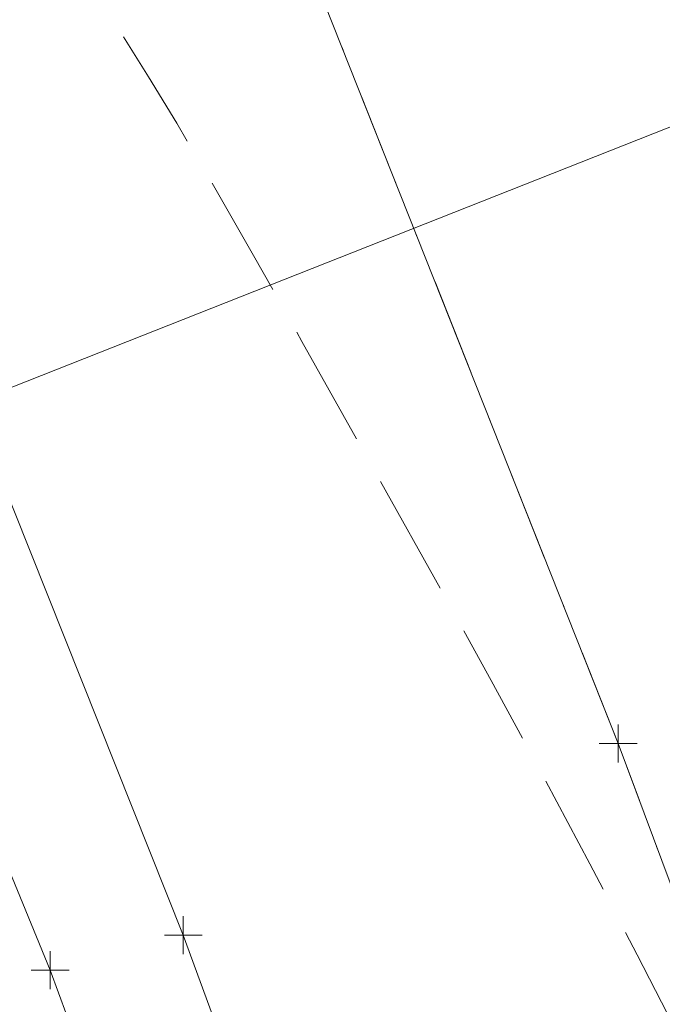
# Model space of a CAD drawing. Extents: x 2324380 to 2325559, y 691096 to 693386.
# Tile 85 of 92: x 2325008 to 2325024, y 692299 to 692325. Entities that reach past the tile are written whole.
import ezdxf

# ---------------------------------------------------------------- set-up
doc = ezdxf.new("R2010")
doc.units = 0
doc.header["$MEASUREMENT"] = 0
for name, pattern in [('CENTER LINE DOUBLE SOLID', [0]), ('DGN Style 3', [4.524868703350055, 3.232049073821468, -1.292819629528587]), ('DGN Style 4', [5.174510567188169, 2.585639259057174, -1.292819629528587, 0.003232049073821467, -1.292819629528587]), ('gasex', [0])]:
    doc.linetypes.add(name, pattern=pattern)
for name, color, linetype, lineweight in [('DT_X_Contour_Minor', 136, 'DGN Style 3', 0), ('DT_X_Terrain_Ground_Line', 92, 'DGN Style 3', 13), ('PM_X_CL_Double_Solid', 40, 'CENTER LINE DOUBLE SOLID', 0), ('PM_X_Transverse_Line', 7, 'Continuous', 0), ('PV_X_COP', 4, 'DGN Style 4', 0), ('PV_X_EOP', 7, 'DGN Style 3', 0), ('UT_X_Gas', 40, 'gasex', 0)]:
    doc.layers.add(name, color=color, linetype=linetype, lineweight=lineweight)
doc.layers.add('SV_X_Shot_Marker (Construction)', color=40, linetype='Continuous', lineweight=0, transparency=0.5)

# ---------------------------------------------------------------- blocks, each defined once
blk = doc.blocks.new('SVPT_648')
at = {"layer": 'SV_X_Shot_Marker (Construction)', "transparency": 33554495}
for p, q in [((0, 0.02500000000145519), (0, -0.02500000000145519)), ((-0.02500000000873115, 0), (0.02499999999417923, 0))]:
    blk.add_line(p, q, dxfattribs=at)
blk.add_point((0, 0), dxfattribs=at)
blk = doc.blocks.new('SVPT_649')
at = {"layer": 'SV_X_Shot_Marker (Construction)', "transparency": 33554495}
for p, q in [((0, 0.02500000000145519), (0, -0.02500000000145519)), ((-0.02500000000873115, 0), (0.02499999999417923, 0))]:
    blk.add_line(p, q, dxfattribs=at)
blk.add_point((0, 0), dxfattribs=at)
blk = doc.blocks.new('SVPT_650')
at = {"layer": 'SV_X_Shot_Marker (Construction)', "transparency": 33554495}
for p, q in [((1.455191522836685e-11, 0.02500000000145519), (1.455191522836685e-11, -0.02499999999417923)), ((-0.02499999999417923, 0), (0.02500000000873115, 0))]:
    blk.add_line(p, q, dxfattribs=at)
blk.add_point((1.455191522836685e-11, 0), dxfattribs=at)
blk = doc.blocks.new('SVPT_651')
at = {"layer": 'SV_X_Shot_Marker (Construction)', "transparency": 33554495}
for p, q in [((1.455191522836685e-11, 0.02500000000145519), (1.455191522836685e-11, -0.02499999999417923)), ((-0.02499999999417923, 0), (0.02500000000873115, 0))]:
    blk.add_line(p, q, dxfattribs=at)
blk.add_point((1.455191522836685e-11, 0), dxfattribs=at)
blk = doc.blocks.new('*U775', base_point=(2325132.483, 691830.4755833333, 1167.424))
at = {"layer": 'DT_X_Contour_Minor', "elevation": 1170.999999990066, "flags": 128}
blk.add_lwpolyline([(2325007.838962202, 692328.3821411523), (2325010.907140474, 692323.4900999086), (2325011.653591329, 692322.2670165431), (2325012.578010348, 692320.6943555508), (2325013.680397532, 692318.7721169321), (2325014.960752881, 692316.5003006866), (2325018.612324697, 692309.9760205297), (2325019.964813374, 692307.5354713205), (2325021.283600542, 692305.1070338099), (2325022.568686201, 692302.6907079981), (2325023.820070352, 692300.2864938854), (2325029.581226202, 692289.0950886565), (2325032.296093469, 692284.1128458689), (2325032.8224752, 692283.1437523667), (2325033.23810585, 692282.3717187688), (2325033.542985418, 692281.7967450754), (2325033.737113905, 692281.4188312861), (2325034.107121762, 692280.673807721), (2325034.260482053, 692280.3779047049), (2325034.443057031, 692280.0489633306), (2325034.654846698, 692279.6869835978), (2325034.895851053, 692279.2919655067), (2325035.57748225, 692278.1945327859), (2325035.995522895, 692277.4833089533), (2325036.738421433, 692276.1727119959), (2325037.806177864, 692274.2627419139), (2325039.198792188, 692271.7533987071), (2325043.345574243, 692264.262652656), (2325044.754711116, 692261.7222404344), (2325045.872035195, 692259.719063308), (2325046.697546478, 692258.2531212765), (2325047.231244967, 692257.3244143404), (2325048.26535721, 692255.5641759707), (2325048.716508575, 692254.772726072), (2325049.294378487, 692253.7185551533), (2325049.998966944, 692252.4016632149), (2325050.83027395, 692250.8220502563), (2325053.216050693, 692246.2594543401), (2325054.062308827, 692244.6455547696), (2325054.811750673, 692243.225802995), (2325055.464376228, 692242.0001990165), (2325056.020185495, 692240.9687428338), (2325057.373255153, 692238.4770567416), (2325057.891822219, 692237.5291215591), (2325058.432721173, 692236.5540805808), (2325058.995952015, 692235.551933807), (2325059.581514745, 692234.5226812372), (2325061.17279121, 692231.7418666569), (2325061.869717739, 692230.5263115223), (2325062.767039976, 692228.9652570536), (2325063.864757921, 692227.058703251), (2325065.162871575, 692224.8066501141), (2325068.891702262, 692218.340509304), (2325070.129361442, 692216.1950930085), (2325071.045715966, 692214.6084497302), (2325071.640765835, 692213.5805794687), (2325071.914511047, 692213.1114822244), (2325072.216092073, 692212.6055869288), (2325072.383814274, 692212.2907255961), (2325072.660795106, 692211.7255630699), (2325073.04703457, 692210.9100993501), (2325073.542532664, 692209.844334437), (2325076.109793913, 692204.2867287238), (2325077.918998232, 692202.0139795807), (2325078.265150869, 692201.5783047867), (2325078.528235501, 692201.2453157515), (2325078.708252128, 692201.0150124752), (2325078.80520075, 692200.8873949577), (2325078.952973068, 692200.6839959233), (2325079.009306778, 692200.6069030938), (2325079.067478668, 692200.5281738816), (2325079.12748874, 692200.4478082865), (2325079.189336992, 692200.3658063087), (2325079.356716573, 692200.1449525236), (2325079.420534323, 692200.061248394), (2325079.486452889, 692199.9757763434), (2325079.554472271, 692199.8885363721), (2325079.624592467, 692199.7995284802), (2325079.814380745, 692199.5598168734), (2325079.88675145, 692199.4689768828), (2325079.961522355, 692199.3762406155), (2325080.03869346, 692199.2816080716), (2325080.118264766, 692199.1850792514), (2325080.333655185, 692198.9251406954), (2325080.415795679, 692198.8266574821), (2325080.50067435, 692198.7261617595), (2325080.588291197, 692198.6236535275), (2325080.67864622, 692198.519132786), (2325080.92324385, 692198.237727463), (2325081.016525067, 692198.13114898), (2325081.112920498, 692198.0224675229), (2325081.212430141, 692197.9116830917), (2325081.315053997, 692197.7987956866), (2325081.592869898, 692197.494958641), (2325081.689086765, 692197.3900216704), (2325081.76937544, 692197.3030885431), (2325081.833735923, 692197.2341592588), (2325081.882168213, 692197.1832338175), (2325082.071019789, 692196.9875907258), (2325082.25146675, 692197.2918627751), (2325082.7750615, 692198.1735940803), (2325082.995662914, 692198.5458884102), (2325083.111268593, 692198.7415313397), (2325083.251722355, 692198.9796618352), (2325083.327848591, 692199.1091068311), (2325083.50426798, 692199.4100572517), (2325083.579399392, 692199.5387470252), (2325083.716329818, 692199.774202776), (2325083.753604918, 692199.8383986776), (2325083.790773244, 692199.9025749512), (2325083.827834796, 692199.9667315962), (2325083.963193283, 692200.2018744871), (2325084.000047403, 692200.2660172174), (2325084.036806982, 692200.3301910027), (2325084.073472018, 692200.3943958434), (2325084.207437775, 692200.6299688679), (2325084.243920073, 692200.6942617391), (2325084.280320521, 692200.7586375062), (2325084.316639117, 692200.823096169), (2325084.352875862, 692200.8876377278), (2325084.449398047, 692201.0598590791), (2325084.485559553, 692201.1245102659), (2325084.521652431, 692201.1892978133), (2325084.557676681, 692201.2542217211), (2325084.593632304, 692201.3192819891), (2325084.68942246, 692201.4929578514), (2325084.725316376, 692201.5581822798), (2325084.761155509, 692201.6235986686), (2325084.796939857, 692201.6892070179), (2325084.832669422, 692201.7550073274), (2325084.927875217, 692201.9307307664), (2325084.963557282, 692201.9967521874), (2325084.999199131, 692202.0630238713), (2325085.034800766, 692202.1295458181), (2325085.070362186, 692202.1963180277), (2325085.165139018, 692202.3747109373), (2325085.20066793, 692202.4417642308), (2325085.236172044, 692202.5091294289), (2325085.271651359, 692202.5768065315), (2325085.307105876, 692202.644795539), (2325085.40161819, 692202.8265154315), (2325085.437056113, 692202.894849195), (2325085.472485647, 692202.9635605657), (2325085.507906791, 692203.0326495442), (2325085.543319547, 692203.1021161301), (2325085.637742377, 692203.2878638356), (2325085.67315553, 692203.357743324), (2325085.708577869, 692203.4280710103), (2325085.744009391, 692203.4988468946), (2325085.779450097, 692203.5700709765), (2325085.873970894, 692203.7605994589), (2325085.909430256, 692203.8323099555), (2325085.94491774, 692203.9045450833), (2325085.98043335, 692203.9773048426), (2325086.015977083, 692204.0505892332), (2325086.110797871, 692204.2467137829), (2325086.146380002, 692204.3205645), (2325086.182010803, 692204.3950232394), (2325086.217690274, 692204.4700900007), (2325086.253418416, 692204.5457647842), (2325086.348758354, 692204.7483749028), (2325086.384546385, 692204.8247035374), (2325086.420405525, 692204.9017318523), (2325086.456335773, 692204.9794598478), (2325086.49233713, 692205.0578875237), (2325086.58843556, 692205.2679608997), (2325086.624520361, 692205.3471389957), (2325086.660700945, 692205.4271182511), (2325086.696977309, 692205.5078986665), (2325086.733349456, 692205.5894802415), (2325086.830469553, 692205.8080993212), (2325086.86695114, 692205.890538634), (2325086.903555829, 692205.9738922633), (2325086.940283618, 692206.0581602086), (2325086.977134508, 692206.1433424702), (2325087.075567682, 692206.3717142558), (2325087.112556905, 692206.4578743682), (2325087.149699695, 692206.545075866), (2325087.18699605, 692206.6333187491), (2325087.22444597, 692206.7226030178), (2325087.324517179, 692206.9620829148), (2325087.362137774, 692207.0524804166), (2325087.399946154, 692207.1440629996), (2325087.437942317, 692207.2368306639), (2325087.476126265, 692207.330783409), (2325087.578200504, 692207.5829041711), (2325087.616591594, 692207.6781238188), (2325087.655209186, 692207.7746921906), (2325087.694053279, 692207.8726092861), (2325087.733123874, 692207.9718751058), (2325087.83761413, 692208.2383822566), (2325087.876933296, 692208.3390906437), (2325087.916523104, 692208.4413354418), (2325087.956383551, 692208.545116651), (2325087.99651464, 692208.6504342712), (2325088.103891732, 692208.9333298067), (2325088.144318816, 692209.040292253), (2325088.185067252, 692209.149007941), (2325088.226137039, 692209.2594768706), (2325088.267528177, 692209.3716990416), (2325088.457281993, 692209.8882787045), (2325088.463284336, 692209.9046892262), (2325088.467595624, 692209.916812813), (2325087.713339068, 692210.4732167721), (2325087.553065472, 692210.590417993), (2325087.395497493, 692210.7035628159), (2325087.240635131, 692210.812651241), (2325087.088478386, 692210.9176832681), (2325086.686334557, 692211.1923601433), (2325086.537286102, 692211.2933106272), (2325086.391748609, 692211.390154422), (2325086.249722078, 692211.4828915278), (2325086.111206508, 692211.5715219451), (2325085.746512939, 692211.8023941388), (2325085.611380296, 692211.8872265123), (2325085.479502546, 692211.9685694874), (2325085.350879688, 692212.0464230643), (2325085.225511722, 692212.1207872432), (2325084.895537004, 692212.3144391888), (2325084.773283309, 692212.3855840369), (2325084.654003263, 692212.4537796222), (2325084.537696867, 692212.5190259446), (2325084.424364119, 692212.5813230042), (2325084.126108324, 692212.7435161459), (2325084.010819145, 692213.200019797), (2325083.888643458, 692214.4478858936), (2325083.759581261, 692216.4871144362), (2325083.623632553, 692219.3177054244), (2325083.251920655, 692227.9210979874), (2325083.137537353, 692230.7671557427), (2325083.073171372, 692232.8527845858), (2325083.058822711, 692234.177984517), (2325083.094491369, 692234.7427555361), (2325083.377652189, 692235.6040194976), (2325083.387585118, 692236.0219359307), (2325083.392973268, 692236.1364239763), (2325083.404880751, 692236.3007810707), (2325083.423307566, 692236.5150072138), (2325083.448253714, 692236.7791024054), (2325083.523469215, 692237.5498483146), (2325083.5542615, 692237.8265474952), (2325083.590226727, 692238.0785856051), (2325083.631364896, 692238.3059626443), (2325083.677676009, 692238.5086786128), (2325083.905864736, 692239.3971439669), (2325084.105351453, 692239.7536500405), (2325084.148918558, 692239.8272191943), (2325084.194125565, 692239.8951383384), (2325084.240972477, 692239.9574074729), (2325084.28945929, 692240.0140265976), (2325084.420943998, 692240.1574775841), (2325084.488075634, 692240.2996123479), (2325084.590857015, 692240.6184283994), (2325084.729288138, 692241.1139257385), (2325084.903369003, 692241.7861043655), (2325085.415117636, 692243.8141557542), (2325085.368661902, 692244.9744057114), (2325084.845483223, 692246.9341170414), (2325083.845581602, 692249.6932897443), (2325082.368957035, 692253.2519238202), (2325077.795660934, 692263.8075631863), (2325076.208404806, 692267.5502196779), (2325074.876608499, 692270.861459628), (2325073.800272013, 692273.7412830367), (2325072.979395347, 692276.189689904), (2325071.131003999, 692282.143552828), (2325070.468785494, 692284.2630046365), (2325069.868423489, 692286.1559628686), (2325069.329917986, 692287.8224275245), (2325068.853268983, 692289.262398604), (2325067.66468031, 692292.8003300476), (2325067.19252138, 692294.1961453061), (2325066.667486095, 692295.7301424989), (2325066.089574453, 692297.4023216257), (2325065.458786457, 692299.2126826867), (2325063.706183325, 692304.224554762), (2325063.173932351, 692305.8826987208), (2325062.891631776, 692307.0982265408), (2325062.859281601, 692307.8711382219), (2325063.076881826, 692308.2014337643), (2325064.67556714, 692308.7100419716)], dxfattribs=at)

msp = doc.modelspace()

# ---------------------------------------------------------------- linework, layer by layer
at = {"layer": 'PM_X_CL_Double_Solid'}
msp.add_polyline3d([(2325089.479, 692110.675600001, 1169.939), (2325084.316, 692128.513899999, 1170), (2325075.387, 692156.7629999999, 1170.128), (2325066.633, 692183.775, 1170.271), (2325058.114, 692209.2779999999, 1170.485), (2325049.618, 692233.8988000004, 1170.666), (2325041.547, 692256.4774999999, 1170.79), (2325033.1, 692279.6701999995, 1170.941), (2325023.319, 692305.8681999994, 1171.105), (2325013.775, 692329.926, 1171.276)], dxfattribs=at)
at = {"layer": 'PM_X_Transverse_Line'}
msp.add_polyline3d([(2325067.537, 692138.5576999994, 1169.371), (2325063.388, 692152.8236999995, 1169.431), (2325054.732, 692179.6876999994, 1169.591), (2325046.657, 692204.764600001, 1169.792), (2325037.561, 692230.1914999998, 1169.978), (2325029.784, 692252.0591999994, 1170.139), (2325021.192, 692275.253899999, 1170.248), (2325011.825, 692300.8018000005, 1170.491), (2325001.497, 692326.7058000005, 1170.747)], dxfattribs=at)
at = {"layer": 'PV_X_COP'}
msp.add_polyline3d([(2325108.452, 692046.0286999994, 1169.449), (2325099.345, 692075.661899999, 1169.632), (2325090.999, 692105.3511999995, 1169.896), (2325084.316, 692128.513899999, 1170), (2325075.387, 692156.7629999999, 1170.128), (2325066.633, 692183.775, 1170.271), (2325058.114, 692209.2779999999, 1170.485), (2325049.618, 692233.8988000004, 1170.666), (2325041.547, 692256.4774999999, 1170.79), (2325033.1, 692279.6701999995, 1170.941), (2325023.319, 692305.8681999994, 1171.105), (2325013.775, 692329.926, 1171.276)], dxfattribs=at)
at = {"layer": 'PV_X_EOP'}
msp.add_polyline3d([(2325040.39, 692094.779399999, 1168.124), (2325046.639, 692098.867699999, 1168.257000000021), (2325063.251, 692139.2916999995, 1169.076), (2325060.048, 692152.4106999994, 1169.253), (2325051.562, 692178.6816999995, 1169.414), (2325043.172, 692203.6955, 1169.558), (2325034.52, 692228.9873999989, 1169.757), (2325026.41, 692250.800100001, 1169.895), (2325018.152, 692273.2088000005, 1170.045), (2325008.306, 692299.8768000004, 1170.304), (2324997.752, 692325.7586999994, 1170.531)], dxfattribs=at)
at = {"layer": 'UT_X_Gas', "extrusion": (0.05979564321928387, -0.2728847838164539, 0.9601866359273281), "elevation": -48773.03817864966, "flags": 128}
msp.add_lwpolyline([(2419302.079481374, 171826.9293444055), (2419334.328146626, 171832.3703658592), (2419380.198942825, 171838.1442919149)], dxfattribs=at)

# ---------------------------------------------------------------- block references
at = {"layer": 'DT_X_Terrain_Ground_Line'}
msp.add_blockref('*U775', (2325132.483, 691830.4755833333, 1167.424), dxfattribs=at)
at = {"layer": 'SV_X_Shot_Marker (Construction)', "transparency": 33554495, "xscale": 20, "yscale": 20, "zscale": 20}
for name, p in [('SVPT_648', (2325023.319, 692305.8681999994, 1171.105)), ('SVPT_649', (2325023.319, 692305.8681999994, 1171.105)), ('SVPT_650', (2325011.825, 692300.8018000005, 1170.491)), ('SVPT_651', (2325008.306, 692299.8768000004, 1170.304))]:
    msp.add_blockref(name, p, dxfattribs=at)

doc.saveas('drawing.dxf')
